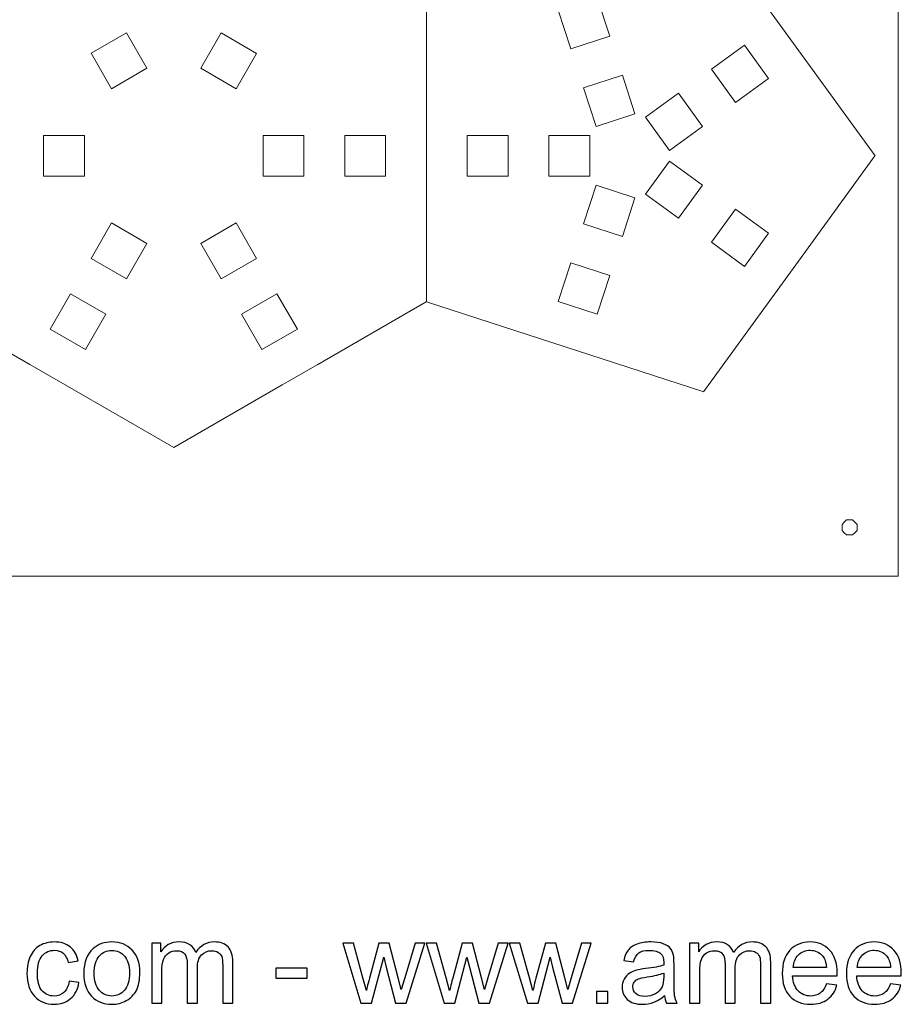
# Model space of a CAD drawing. Header units: millimetres. Extents: x -153 to 179, y -214 to 212.
# Tile 10 of 33: x 32 to 97, y -214 to -141. Entities that reach past the tile are written whole.
import ezdxf
from ezdxf.lldxf.tags import DXFTag

# ---------------------------------------------------------------- set-up
doc = ezdxf.new("R2010")
doc.units = ezdxf.units.MM
doc.header["$MEASUREMENT"] = 0
doc.layers.add('Layer 1', color=7, linetype='Continuous')
tags = doc.linetypes.add('New Line68', pattern=[1.5, 1, -0.5]).pattern_tags.tags
tags[6:7] = [DXFTag(74, 4), DXFTag(75, 0), DXFTag(340, '0'), DXFTag(46, 1.0), DXFTag(50, 0.0), DXFTag(44, 0.0), DXFTag(45, 0.0)]
tags[4:5] = [DXFTag(74, 4), DXFTag(75, 0), DXFTag(340, '0'), DXFTag(46, 1.0), DXFTag(50, 0.0), DXFTag(44, 0.0), DXFTag(45, 0.0)]
tags = doc.linetypes.add('New Line72', pattern=[1.5, 1, -0.5]).pattern_tags.tags
tags[6:7] = [DXFTag(74, 4), DXFTag(75, 0), DXFTag(340, '0'), DXFTag(46, 1.0), DXFTag(50, 0.0), DXFTag(44, 0.0), DXFTag(45, 0.0)]
tags[4:5] = [DXFTag(74, 4), DXFTag(75, 0), DXFTag(340, '0'), DXFTag(46, 1.0), DXFTag(50, 0.0), DXFTag(44, 0.0), DXFTag(45, 0.0)]
tags = doc.linetypes.add('New Line75', pattern=[1.5, 1, -0.5]).pattern_tags.tags
tags[6:7] = [DXFTag(74, 4), DXFTag(75, 0), DXFTag(340, '0'), DXFTag(46, 1.0), DXFTag(50, 0.0), DXFTag(44, 0.0), DXFTag(45, 0.0)]
tags[4:5] = [DXFTag(74, 4), DXFTag(75, 0), DXFTag(340, '0'), DXFTag(46, 1.0), DXFTag(50, 0.0), DXFTag(44, 0.0), DXFTag(45, 0.0)]
tags = doc.linetypes.add('New Line77', pattern=[1.5, 1, -0.5]).pattern_tags.tags
tags[6:7] = [DXFTag(74, 4), DXFTag(75, 0), DXFTag(340, '0'), DXFTag(46, 1.0), DXFTag(50, 0.0), DXFTag(44, 0.0), DXFTag(45, 0.0)]
tags[4:5] = [DXFTag(74, 4), DXFTag(75, 0), DXFTag(340, '0'), DXFTag(46, 1.0), DXFTag(50, 0.0), DXFTag(44, 0.0), DXFTag(45, 0.0)]
tags = doc.linetypes.add('New Line78', pattern=[1.5, 1, -0.5]).pattern_tags.tags
tags[6:7] = [DXFTag(74, 4), DXFTag(75, 0), DXFTag(340, '0'), DXFTag(46, 1.0), DXFTag(50, 0.0), DXFTag(44, 0.0), DXFTag(45, 0.0)]
tags[4:5] = [DXFTag(74, 4), DXFTag(75, 0), DXFTag(340, '0'), DXFTag(46, 1.0), DXFTag(50, 0.0), DXFTag(44, 0.0), DXFTag(45, 0.0)]

msp = doc.modelspace()

# ---------------------------------------------------------------- linework, layer by layer
at = {"layer": 'Layer 1', "color": 1, "lineweight": 9}
for points, knots in [([(-28.1707, -57.2815), (-28.1707, -57.2815), (96.8293, -57.2815), (96.8293, -57.2815), (96.8293, -57.2815), (96.8293, -57.2815), (96.8293, -182.2814), (96.8293, -182.2814), (96.8293, -182.2814), (96.8293, -182.2814), (-28.1707, -182.2814), (-28.1707, -182.2814)], [0, 0, 0, 0, 0.25, 0.25, 0.25, 0.25, 0.5, 0.5, 0.5, 0.5, 1, 1, 1, 1]), ([(72.787, -143.5549), (72.787, -143.5549), (75.6402, -142.6279), (75.6402, -142.6279), (75.6402, -142.6279), (75.6402, -142.6279), (74.7131, -139.7747), (74.7131, -139.7747), (74.7131, -139.7747), (74.7131, -139.7747), (71.86, -140.7018), (71.86, -140.7018), (71.86, -140.7018), (71.86, -140.7018), (72.787, -143.5549), (72.787, -143.5549)], [0, 0, 0, 0, 0.2, 0.2, 0.2, 0.2, 0.4, 0.4, 0.4, 0.4, 0.6, 0.6, 0.6, 0.6, 1, 1, 1, 1]), ([(39.0303, -146.4795), (39.0303, -146.4795), (41.6284, -144.9795), (41.6284, -144.9795), (41.6284, -144.9795), (41.6284, -144.9795), (40.1284, -142.3814), (40.1284, -142.3814), (40.1284, -142.3814), (40.1284, -142.3814), (37.5303, -143.8814), (37.5303, -143.8814), (37.5303, -143.8814), (37.5303, -143.8814), (39.0303, -146.4795), (39.0303, -146.4795)], [0, 0, 0, 0, 0.2, 0.2, 0.2, 0.2, 0.4, 0.4, 0.4, 0.4, 0.6, 0.6, 0.6, 0.6, 1, 1, 1, 1]), ([(45.5911, -144.9811), (45.5911, -144.9811), (48.1892, -146.4811), (48.1892, -146.4811), (48.1892, -146.4811), (48.1892, -146.4811), (49.6892, -143.883), (49.6892, -143.883), (49.6892, -143.883), (49.6892, -143.883), (47.0911, -142.383), (47.0911, -142.383), (47.0911, -142.383), (47.0911, -142.383), (45.5911, -144.9811), (45.5911, -144.9811)], [0, 0, 0, 0, 0.2, 0.2, 0.2, 0.2, 0.4, 0.4, 0.4, 0.4, 0.6, 0.6, 0.6, 0.6, 1, 1, 1, 1]), ([(83.1117, -145.0555), (83.1117, -145.0555), (84.875, -147.4826), (84.875, -147.4826), (84.875, -147.4826), (84.875, -147.4826), (87.302, -145.7192), (87.302, -145.7192), (87.302, -145.7192), (87.302, -145.7192), (85.5387, -143.2922), (85.5387, -143.2922), (85.5387, -143.2922), (85.5387, -143.2922), (83.1117, -145.0555), (83.1117, -145.0555)], [0, 0, 0, 0, 0.2, 0.2, 0.2, 0.2, 0.4, 0.4, 0.4, 0.4, 0.6, 0.6, 0.6, 0.6, 1, 1, 1, 1]), ([(74.6411, -149.2613), (74.6411, -149.2613), (77.4943, -148.3342), (77.4943, -148.3342), (77.4943, -148.3342), (77.4943, -148.3342), (76.5672, -145.481), (76.5672, -145.481), (76.5672, -145.481), (76.5672, -145.481), (73.7141, -146.4081), (73.7141, -146.4081), (73.7141, -146.4081), (73.7141, -146.4081), (74.6411, -149.2613), (74.6411, -149.2613)], [0, 0, 0, 0, 0.2, 0.2, 0.2, 0.2, 0.4, 0.4, 0.4, 0.4, 0.6, 0.6, 0.6, 0.6, 1, 1, 1, 1]), ([(78.2575, -148.5822), (78.2575, -148.5822), (80.0209, -151.0093), (80.0209, -151.0093), (80.0209, -151.0093), (80.0209, -151.0093), (82.4479, -149.246), (82.4479, -149.246), (82.4479, -149.246), (82.4479, -149.246), (80.6846, -146.8189), (80.6846, -146.8189), (80.6846, -146.8189), (80.6846, -146.8189), (78.2575, -148.5822), (78.2575, -148.5822)], [0, 0, 0, 0, 0.2, 0.2, 0.2, 0.2, 0.4, 0.4, 0.4, 0.4, 0.6, 0.6, 0.6, 0.6, 1, 1, 1, 1]), ([(37.0476, -149.9106), (37.0476, -149.9106), (37.0476, -152.9106), (37.0476, -152.9106), (37.0476, -152.9106), (37.0476, -152.9106), (34.0476, -152.9106), (34.0476, -152.9106), (34.0476, -152.9106), (34.0476, -152.9106), (34.0476, -149.9106), (34.0476, -149.9106), (34.0476, -149.9106), (34.0476, -149.9106), (37.0476, -149.9106), (37.0476, -149.9106)], [0, 0, 0, 0, 0.2, 0.2, 0.2, 0.2, 0.4, 0.4, 0.4, 0.4, 0.6, 0.6, 0.6, 0.6, 1, 1, 1, 1]), ([(50.1692, -149.9106), (50.1692, -149.9106), (50.1692, -152.9106), (50.1692, -152.9106), (50.1692, -152.9106), (50.1692, -152.9106), (53.1692, -152.9106), (53.1692, -152.9106), (53.1692, -152.9106), (53.1692, -152.9106), (53.1692, -149.9106), (53.1692, -149.9106), (53.1692, -149.9106), (53.1692, -149.9106), (50.1692, -149.9106), (50.1692, -149.9106)], [0, 0, 0, 0, 0.2, 0.2, 0.2, 0.2, 0.4, 0.4, 0.4, 0.4, 0.6, 0.6, 0.6, 0.6, 1, 1, 1, 1]), ([(56.1692, -149.9106), (56.1692, -149.9106), (56.1692, -152.9106), (56.1692, -152.9106), (56.1692, -152.9106), (56.1692, -152.9106), (59.1692, -152.9106), (59.1692, -152.9106), (59.1692, -152.9106), (59.1692, -152.9106), (59.1692, -149.9106), (59.1692, -149.9106), (59.1692, -149.9106), (59.1692, -149.9106), (56.1692, -149.9106), (56.1692, -149.9106)], [0, 0, 0, 0, 0.2, 0.2, 0.2, 0.2, 0.4, 0.4, 0.4, 0.4, 0.6, 0.6, 0.6, 0.6, 1, 1, 1, 1]), ([(68.1692, -149.9106), (68.1692, -149.9106), (68.1692, -152.9106), (68.1692, -152.9106), (68.1692, -152.9106), (68.1692, -152.9106), (65.1692, -152.9106), (65.1692, -152.9106), (65.1692, -152.9106), (65.1692, -152.9106), (65.1692, -149.9106), (65.1692, -149.9106), (65.1692, -149.9106), (65.1692, -149.9106), (68.1692, -149.9106), (68.1692, -149.9106)], [0, 0, 0, 0, 0.2, 0.2, 0.2, 0.2, 0.4, 0.4, 0.4, 0.4, 0.6, 0.6, 0.6, 0.6, 1, 1, 1, 1]), ([(74.1692, -149.9106), (74.1692, -149.9106), (74.1692, -152.9106), (74.1692, -152.9106), (74.1692, -152.9106), (74.1692, -152.9106), (71.1692, -152.9106), (71.1692, -152.9106), (71.1692, -152.9106), (71.1692, -152.9106), (71.1692, -149.9106), (71.1692, -149.9106), (71.1692, -149.9106), (71.1692, -149.9106), (74.1692, -149.9106), (74.1692, -149.9106)], [0, 0, 0, 0, 0.2, 0.2, 0.2, 0.2, 0.4, 0.4, 0.4, 0.4, 0.6, 0.6, 0.6, 0.6, 1, 1, 1, 1]), ([(78.2575, -154.2388), (78.2575, -154.2388), (80.0209, -151.8118), (80.0209, -151.8118), (80.0209, -151.8118), (80.0209, -151.8118), (82.4479, -153.5751), (82.4479, -153.5751), (82.4479, -153.5751), (82.4479, -153.5751), (80.6846, -156.0021), (80.6846, -156.0021), (80.6846, -156.0021), (80.6846, -156.0021), (78.2575, -154.2388), (78.2575, -154.2388)], [0, 0, 0, 0, 0.2, 0.2, 0.2, 0.2, 0.4, 0.4, 0.4, 0.4, 0.6, 0.6, 0.6, 0.6, 1, 1, 1, 1]), ([(74.6411, -153.5598), (74.6411, -153.5598), (77.4943, -154.4868), (77.4943, -154.4868), (77.4943, -154.4868), (77.4943, -154.4868), (76.5672, -157.3401), (76.5672, -157.3401), (76.5672, -157.3401), (76.5672, -157.3401), (73.7141, -156.413), (73.7141, -156.413), (73.7141, -156.413), (73.7141, -156.413), (74.6411, -153.5598), (74.6411, -153.5598)], [0, 0, 0, 0, 0.2, 0.2, 0.2, 0.2, 0.4, 0.4, 0.4, 0.4, 0.6, 0.6, 0.6, 0.6, 1, 1, 1, 1]), ([(83.1117, -157.7655), (83.1117, -157.7655), (84.875, -155.3385), (84.875, -155.3385), (84.875, -155.3385), (84.875, -155.3385), (87.302, -157.1018), (87.302, -157.1018), (87.302, -157.1018), (87.302, -157.1018), (85.5387, -159.5289), (85.5387, -159.5289), (85.5387, -159.5289), (85.5387, -159.5289), (83.1117, -157.7655), (83.1117, -157.7655)], [0, 0, 0, 0, 0.2, 0.2, 0.2, 0.2, 0.4, 0.4, 0.4, 0.4, 0.6, 0.6, 0.6, 0.6, 1, 1, 1, 1]), ([(39.0304, -156.3447), (39.0304, -156.3447), (41.6285, -157.8447), (41.6285, -157.8447), (41.6285, -157.8447), (41.6285, -157.8447), (40.1284, -160.4428), (40.1284, -160.4428), (40.1284, -160.4428), (40.1284, -160.4428), (37.5304, -158.9428), (37.5304, -158.9428), (37.5304, -158.9428), (37.5304, -158.9428), (39.0304, -156.3447), (39.0304, -156.3447)], [0, 0, 0, 0, 0.2, 0.2, 0.2, 0.2, 0.4, 0.4, 0.4, 0.4, 0.6, 0.6, 0.6, 0.6, 1, 1, 1, 1]), ([(45.5911, -157.8431), (45.5911, -157.8431), (48.1892, -156.3431), (48.1892, -156.3431), (48.1892, -156.3431), (48.1892, -156.3431), (49.6892, -158.9412), (49.6892, -158.9412), (49.6892, -158.9412), (49.6892, -158.9412), (47.0911, -160.4412), (47.0911, -160.4412), (47.0911, -160.4412), (47.0911, -160.4412), (45.5911, -157.8431), (45.5911, -157.8431)], [0, 0, 0, 0, 0.2, 0.2, 0.2, 0.2, 0.4, 0.4, 0.4, 0.4, 0.6, 0.6, 0.6, 0.6, 1, 1, 1, 1]), ([(72.787, -159.2661), (72.787, -159.2661), (75.6402, -160.1932), (75.6402, -160.1932), (75.6402, -160.1932), (75.6402, -160.1932), (74.7131, -163.0463), (74.7131, -163.0463), (74.7131, -163.0463), (74.7131, -163.0463), (71.86, -162.1193), (71.86, -162.1193), (71.86, -162.1193), (71.86, -162.1193), (72.787, -159.2661), (72.787, -159.2661)], [0, 0, 0, 0, 0.2, 0.2, 0.2, 0.2, 0.4, 0.4, 0.4, 0.4, 0.6, 0.6, 0.6, 0.6, 1, 1, 1, 1]), ([(36.0303, -161.5408), (36.0303, -161.5408), (38.6284, -163.0408), (38.6284, -163.0408), (38.6284, -163.0408), (38.6284, -163.0408), (37.1285, -165.6389), (37.1285, -165.6389), (37.1285, -165.6389), (37.1285, -165.6389), (34.5304, -164.1389), (34.5304, -164.1389), (34.5304, -164.1389), (34.5304, -164.1389), (36.0303, -161.5408), (36.0303, -161.5408)], [0, 0, 0, 0, 0.2, 0.2, 0.2, 0.2, 0.4, 0.4, 0.4, 0.4, 0.6, 0.6, 0.6, 0.6, 1, 1, 1, 1]), ([(48.5911, -163.0393), (48.5911, -163.0393), (51.1892, -161.5393), (51.1892, -161.5393), (51.1892, -161.5393), (51.1892, -161.5393), (52.6892, -164.1374), (52.6892, -164.1374), (52.6892, -164.1374), (52.6892, -164.1374), (50.0911, -165.6374), (50.0911, -165.6374), (50.0911, -165.6374), (50.0911, -165.6374), (48.5911, -163.0393), (48.5911, -163.0393)], [0, 0, 0, 0, 0.2, 0.2, 0.2, 0.2, 0.4, 0.4, 0.4, 0.4, 0.6, 0.6, 0.6, 0.6, 1, 1, 1, 1]), ([(93.8079, -178.4821), (93.8079, -178.4821), (93.8079, -178.71), (93.8079, -178.71), (93.8079, -178.71), (93.8079, -178.71), (93.8079, -178.9378), (93.8079, -178.9378), (93.8079, -178.9378), (93.8079, -178.9378), (93.6468, -179.0989), (93.6468, -179.0989), (93.6468, -179.0989), (93.6468, -179.0989), (93.4857, -179.26), (93.4857, -179.26), (93.4857, -179.26), (93.4857, -179.26), (93.2579, -179.26), (93.2579, -179.26), (93.2579, -179.26), (93.2579, -179.26), (93.03, -179.26), (93.03, -179.26), (93.03, -179.26), (93.03, -179.26), (92.869, -179.0989), (92.869, -179.0989), (92.869, -179.0989), (92.869, -179.0989), (92.7079, -178.9378), (92.7079, -178.9378), (92.7079, -178.9378), (92.7079, -178.9378), (92.7079, -178.71), (92.7079, -178.71), (92.7079, -178.71), (92.7079, -178.71), (92.7079, -178.4821), (92.7079, -178.4821), (92.7079, -178.4821), (92.7079, -178.4821), (92.869, -178.321), (92.869, -178.321), (92.869, -178.321), (92.869, -178.321), (93.03, -178.16), (93.03, -178.16), (93.03, -178.16), (93.03, -178.16), (93.2579, -178.16), (93.2579, -178.16), (93.2579, -178.16), (93.2579, -178.16), (93.4857, -178.16), (93.4857, -178.16), (93.4857, -178.16), (93.4857, -178.16), (93.6468, -178.321), (93.6468, -178.321), (93.6468, -178.321), (93.6468, -178.321), (93.8079, -178.4821), (93.8079, -178.4821)], [0, 0, 0, 0, 0.0588235, 0.0588235, 0.0588235, 0.0588235, 0.1176471, 0.1176471, 0.1176471, 0.1176471, 0.1764706, 0.1764706, 0.1764706, 0.1764706, 0.2352941, 0.2352941, 0.2352941, 0.2352941, 0.2941176, 0.2941176, 0.2941176, 0.2941176, 0.3529412, 0.3529412, 0.3529412, 0.3529412, 0.4117647, 0.4117647, 0.4117647, 0.4117647, 0.4705882, 0.4705882, 0.4705882, 0.4705882, 0.5294118, 0.5294118, 0.5294118, 0.5294118, 0.5882353, 0.5882353, 0.5882353, 0.5882353, 0.6470588, 0.6470588, 0.6470588, 0.6470588, 0.7058824, 0.7058824, 0.7058824, 0.7058824, 0.7647059, 0.7647059, 0.7647059, 0.7647059, 0.8235294, 0.8235294, 0.8235294, 0.8235294, 0.8823529, 0.8823529, 0.8823529, 0.8823529, 1, 1, 1, 1])]:
    msp.add_open_spline(points, degree=3, knots=knots, dxfattribs=at)
for points in [[(87.9599, -141.5329), (87.9599, -141.5329), (82.5495, -134.0741), (82.5495, -134.0741)], [(62.1693, -149.9105), (62.1693, -149.9105), (62.1692, -140.696), (62.1692, -140.696)], [(95.1319, -151.4202), (95.1319, -151.4202), (89.7215, -143.9614), (89.7215, -143.9614)], [(89.7081, -158.8694), (89.7081, -158.8694), (95.1186, -151.4105), (95.1186, -151.4105)], [(62.1694, -162.1251), (62.1694, -162.1251), (62.1693, -152.9106), (62.1693, -152.9106)], [(82.5362, -168.7566), (82.5362, -168.7566), (87.9466, -161.2978), (87.9466, -161.2978)], [(25.0477, -162.1282), (25.0477, -162.1282), (33.0277, -166.7354), (33.0277, -166.7354)], [(62.1639, -162.1282), (62.1639, -162.1282), (54.1839, -166.7354), (54.1839, -166.7354)], [(82.5495, -168.747), (82.5495, -168.747), (62.1693, -162.125), (62.1693, -162.125)], [(35.6258, -168.2355), (35.6258, -168.2355), (43.6058, -172.8428), (43.6058, -172.8428)], [(51.5858, -168.2355), (51.5858, -168.2355), (43.6058, -172.8428), (43.6058, -172.8428)]]:
    msp.add_open_spline(points, degree=3, dxfattribs=at)
at = {"layer": 'Layer 1', "color": 1, "linetype": 'New Line75', "lineweight": 9}
msp.add_open_spline([(89.7215, -143.9614), (89.7215, -143.9614), (87.9599, -141.5329), (87.9599, -141.5329)], degree=3, dxfattribs=at)
at = {"layer": 'Layer 1', "color": 1, "linetype": 'New Line68', "lineweight": 9}
msp.add_open_spline([(62.1693, -152.9106), (62.1693, -152.9106), (62.1693, -149.9105), (62.1693, -149.9105)], degree=3, dxfattribs=at)
at = {"layer": 'Layer 1', "color": 1, "linetype": 'New Line72', "lineweight": 9}
msp.add_open_spline([(87.9466, -161.2978), (87.9466, -161.2978), (89.7081, -158.8694), (89.7081, -158.8694)], degree=3, dxfattribs=at)
at = {"layer": 'Layer 1', "color": 1, "linetype": 'New Line77', "lineweight": 9}
msp.add_open_spline([(33.0277, -166.7354), (33.0277, -166.7354), (35.6258, -168.2355), (35.6258, -168.2355)], degree=3, dxfattribs=at)
at = {"layer": 'Layer 1', "color": 1, "linetype": 'New Line78', "lineweight": 9}
msp.add_open_spline([(54.1839, -166.7354), (54.1839, -166.7354), (51.5858, -168.2355), (51.5858, -168.2355)], degree=3, dxfattribs=at)
at = {"layer": 'Layer 1', "color": 250}
for points, knots in [([(35.9187, -212.0387), (35.9187, -212.0387), (36.6468, -212.1403), (36.6468, -212.1403), (36.6468, -212.1403), (36.5664, -212.6413), (36.3632, -213.0322), (36.0344, -213.3158), (36.0344, -213.3158), (35.7056, -213.5994), (35.3006, -213.7405), (34.8223, -213.7405), (34.8223, -213.7405), (34.2226, -213.7405), (33.7399, -213.5444), (33.3759, -213.1521), (33.3759, -213.1521), (33.0104, -212.7598), (32.8284, -212.1982), (32.8284, -211.4672), (32.8284, -211.4672), (32.8284, -210.9931), (32.9074, -210.5796), (33.064, -210.224), (33.064, -210.224), (33.2207, -209.8698), (33.4591, -209.6031), (33.7809, -209.4268), (33.7809, -209.4268), (34.1012, -209.2489), (34.4497, -209.16), (34.8279, -209.16), (34.8279, -209.16), (35.3035, -209.16), (35.6943, -209.28), (35.9963, -209.5213), (35.9963, -209.5213), (36.2997, -209.7626), (36.4944, -210.1055), (36.5791, -210.5486), (36.5791, -210.5486), (36.5791, -210.5486), (35.8594, -210.6587), (35.8594, -210.6587), (35.8594, -210.6587), (35.7903, -210.3637), (35.6689, -210.1422), (35.4926, -209.9926), (35.4926, -209.9926), (35.3176, -209.8444), (35.1059, -209.7697), (34.8576, -209.7697), (34.8576, -209.7697), (34.4822, -209.7697), (34.1774, -209.9037), (33.9417, -210.1718), (33.9417, -210.1718), (33.7075, -210.4413), (33.5904, -210.8647), (33.5904, -211.4461), (33.5904, -211.4461), (33.5904, -212.0359), (33.7033, -212.4635), (33.929, -212.7302), (33.929, -212.7302), (34.1562, -212.9969), (34.4512, -213.1309), (34.8138, -213.1309), (34.8138, -213.1309), (35.1073, -213.1309), (35.3514, -213.042), (35.5462, -212.8628), (35.5462, -212.8628), (35.7423, -212.685), (35.8665, -212.4099), (35.9187, -212.0387)], [0, 0, 0, 0, 0.05, 0.05, 0.05, 0.05, 0.1, 0.1, 0.1, 0.1, 0.15, 0.15, 0.15, 0.15, 0.2, 0.2, 0.2, 0.2, 0.25, 0.25, 0.25, 0.25, 0.3, 0.3, 0.3, 0.3, 0.35, 0.35, 0.35, 0.35, 0.4, 0.4, 0.4, 0.4, 0.45, 0.45, 0.45, 0.45, 0.5, 0.5, 0.5, 0.5, 0.55, 0.55, 0.55, 0.55, 0.6, 0.6, 0.6, 0.6, 0.65, 0.65, 0.65, 0.65, 0.7, 0.7, 0.7, 0.7, 0.75, 0.75, 0.75, 0.75, 0.8, 0.8, 0.8, 0.8, 0.85, 0.85, 0.85, 0.85, 0.9, 0.9, 0.9, 0.9, 1, 1, 1, 1]), ([(37.0025, -211.4503), (37.0025, -210.6389), (37.2283, -210.0378), (37.6812, -209.6469), (37.6812, -209.6469), (38.058, -209.3223), (38.5195, -209.16), (39.0627, -209.16), (39.0627, -209.16), (39.6653, -209.16), (40.1592, -209.3576), (40.543, -209.7527), (40.543, -209.7527), (40.9254, -210.1464), (41.1173, -210.6925), (41.1173, -211.3882), (41.1173, -211.3882), (41.1173, -211.9526), (41.0327, -212.3957), (40.8633, -212.7189), (40.8633, -212.7189), (40.694, -213.042), (40.447, -213.2932), (40.1225, -213.4724), (40.1225, -213.4724), (39.7993, -213.6516), (39.4451, -213.7405), (39.0627, -213.7405), (39.0627, -213.7405), (38.4475, -213.7405), (37.9508, -213.5444), (37.5712, -213.1507), (37.5712, -213.1507), (37.1916, -212.757), (37.0025, -212.1897), (37.0025, -211.4503)], [0, 0, 0, 0, 0.1, 0.1, 0.1, 0.1, 0.2, 0.2, 0.2, 0.2, 0.3, 0.3, 0.3, 0.3, 0.4, 0.4, 0.4, 0.4, 0.5, 0.5, 0.5, 0.5, 0.6, 0.6, 0.6, 0.6, 0.7, 0.7, 0.7, 0.7, 0.8, 0.8, 0.8, 0.8, 1, 1, 1, 1]), ([(41.9908, -213.6474), (41.9908, -213.6474), (41.9908, -209.2532), (41.9908, -209.2532), (41.9908, -209.2532), (41.9908, -209.2532), (42.6597, -209.2532), (42.6597, -209.2532), (42.6597, -209.2532), (42.6597, -209.2532), (42.6597, -209.8741), (42.6597, -209.8741), (42.6597, -209.8741), (42.7965, -209.6596), (42.98, -209.486), (43.2086, -209.3562), (43.2086, -209.3562), (43.4372, -209.225), (43.6968, -209.16), (43.9889, -209.16), (43.9889, -209.16), (44.3135, -209.16), (44.5802, -209.2278), (44.7876, -209.3618), (44.7876, -209.3618), (44.9951, -209.4973), (45.1418, -209.685), (45.2265, -209.9277), (45.2265, -209.9277), (45.5764, -209.4155), (46.0294, -209.16), (46.5882, -209.16), (46.5882, -209.16), (47.0257, -209.16), (47.3629, -209.28), (47.5972, -209.5213), (47.5972, -209.5213), (47.8328, -209.7626), (47.9514, -210.1337), (47.9514, -210.6347), (47.9514, -210.6347), (47.9514, -210.6347), (47.9514, -213.6474), (47.9514, -213.6474), (47.9514, -213.6474), (47.9514, -213.6474), (47.2063, -213.6474), (47.2063, -213.6474), (47.2063, -213.6474), (47.2063, -213.6474), (47.2063, -210.8816), (47.2063, -210.8816), (47.2063, -210.8816), (47.2063, -210.5853), (47.1809, -210.3708), (47.1329, -210.2396), (47.1329, -210.2396), (47.0849, -210.1083), (46.9974, -210.0039), (46.869, -209.9235), (46.869, -209.9235), (46.742, -209.843), (46.5925, -209.8035), (46.4217, -209.8035), (46.4217, -209.8035), (46.1113, -209.8035), (45.8544, -209.9065), (45.6498, -210.1111), (45.6498, -210.1111), (45.4452, -210.3172), (45.3436, -210.646), (45.3436, -211.0975), (45.3436, -211.0975), (45.3436, -211.0975), (45.3436, -213.6474), (45.3436, -213.6474), (45.3436, -213.6474), (45.3436, -213.6474), (44.5985, -213.6474), (44.5985, -213.6474), (44.5985, -213.6474), (44.5985, -213.6474), (44.5985, -210.7955), (44.5985, -210.7955), (44.5985, -210.7955), (44.5985, -210.4653), (44.5379, -210.217), (44.4165, -210.0519), (44.4165, -210.0519), (44.2952, -209.8868), (44.0962, -209.8035), (43.821, -209.8035), (43.821, -209.8035), (43.6122, -209.8035), (43.4189, -209.8586), (43.2411, -209.9686), (43.2411, -209.9686), (43.0633, -210.0787), (42.9348, -210.2396), (42.8544, -210.4526), (42.8544, -210.4526), (42.7754, -210.6643), (42.7359, -210.9705), (42.7359, -211.3699), (42.7359, -211.3699), (42.7359, -211.3699), (42.7359, -213.6474), (42.7359, -213.6474), (42.7359, -213.6474), (42.7359, -213.6474), (41.9908, -213.6474), (41.9908, -213.6474)], [0, 0, 0, 0, 0.0344828, 0.0344828, 0.0344828, 0.0344828, 0.0689655, 0.0689655, 0.0689655, 0.0689655, 0.1034483, 0.1034483, 0.1034483, 0.1034483, 0.137931, 0.137931, 0.137931, 0.137931, 0.1724138, 0.1724138, 0.1724138, 0.1724138, 0.2068966, 0.2068966, 0.2068966, 0.2068966, 0.2413793, 0.2413793, 0.2413793, 0.2413793, 0.2758621, 0.2758621, 0.2758621, 0.2758621, 0.3103448, 0.3103448, 0.3103448, 0.3103448, 0.3448276, 0.3448276, 0.3448276, 0.3448276, 0.3793103, 0.3793103, 0.3793103, 0.3793103, 0.4137931, 0.4137931, 0.4137931, 0.4137931, 0.4482759, 0.4482759, 0.4482759, 0.4482759, 0.4827586, 0.4827586, 0.4827586, 0.4827586, 0.5172414, 0.5172414, 0.5172414, 0.5172414, 0.5517241, 0.5517241, 0.5517241, 0.5517241, 0.5862069, 0.5862069, 0.5862069, 0.5862069, 0.6206897, 0.6206897, 0.6206897, 0.6206897, 0.6551724, 0.6551724, 0.6551724, 0.6551724, 0.6896552, 0.6896552, 0.6896552, 0.6896552, 0.7241379, 0.7241379, 0.7241379, 0.7241379, 0.7586207, 0.7586207, 0.7586207, 0.7586207, 0.7931034, 0.7931034, 0.7931034, 0.7931034, 0.8275862, 0.8275862, 0.8275862, 0.8275862, 0.862069, 0.862069, 0.862069, 0.862069, 0.8965517, 0.8965517, 0.8965517, 0.8965517, 0.9310345, 0.9310345, 0.9310345, 0.9310345, 1, 1, 1, 1]), ([(57.3578, -213.6474), (57.3578, -213.6474), (56.03, -209.2532), (56.03, -209.2532), (56.03, -209.2532), (56.03, -209.2532), (56.8089, -209.2532), (56.8089, -209.2532), (56.8089, -209.2532), (56.8089, -209.2532), (57.5102, -211.789), (57.5102, -211.789), (57.5102, -211.789), (57.5102, -211.789), (57.7586, -212.733), (57.7586, -212.733), (57.7586, -212.733), (57.7685, -212.6864), (57.8447, -212.3845), (57.9858, -211.8271), (57.9858, -211.8271), (57.9858, -211.8271), (58.6815, -209.2532), (58.6815, -209.2532), (58.6815, -209.2532), (58.6815, -209.2532), (59.4449, -209.2532), (59.4449, -209.2532), (59.4449, -209.2532), (59.4449, -209.2532), (60.1067, -211.8045), (60.1067, -211.8045), (60.1067, -211.8045), (60.1067, -211.8045), (60.3226, -212.6413), (60.3226, -212.6413), (60.3226, -212.6413), (60.3226, -212.6413), (60.5752, -211.7932), (60.5752, -211.7932), (60.5752, -211.7932), (60.5752, -211.7932), (61.3344, -209.2532), (61.3344, -209.2532), (61.3344, -209.2532), (61.3344, -209.2532), (62.0583, -209.2532), (62.0583, -209.2532), (62.0583, -209.2532), (62.0583, -209.2532), (60.6796, -213.6474), (60.6796, -213.6474), (60.6796, -213.6474), (60.6796, -213.6474), (59.9091, -213.6474), (59.9091, -213.6474), (59.9091, -213.6474), (59.9091, -213.6474), (59.212, -211.0185), (59.212, -211.0185), (59.212, -211.0185), (59.212, -211.0185), (59.0356, -210.2664), (59.0356, -210.2664), (59.0356, -210.2664), (59.0356, -210.2664), (58.1466, -213.6474), (58.1466, -213.6474), (58.1466, -213.6474), (58.1466, -213.6474), (57.3578, -213.6474), (57.3578, -213.6474)], [0, 0, 0, 0, 0.0526316, 0.0526316, 0.0526316, 0.0526316, 0.1052632, 0.1052632, 0.1052632, 0.1052632, 0.1578947, 0.1578947, 0.1578947, 0.1578947, 0.2105263, 0.2105263, 0.2105263, 0.2105263, 0.2631579, 0.2631579, 0.2631579, 0.2631579, 0.3157895, 0.3157895, 0.3157895, 0.3157895, 0.3684211, 0.3684211, 0.3684211, 0.3684211, 0.4210526, 0.4210526, 0.4210526, 0.4210526, 0.4736842, 0.4736842, 0.4736842, 0.4736842, 0.5263158, 0.5263158, 0.5263158, 0.5263158, 0.5789474, 0.5789474, 0.5789474, 0.5789474, 0.6315789, 0.6315789, 0.6315789, 0.6315789, 0.6842105, 0.6842105, 0.6842105, 0.6842105, 0.7368421, 0.7368421, 0.7368421, 0.7368421, 0.7894737, 0.7894737, 0.7894737, 0.7894737, 0.8421053, 0.8421053, 0.8421053, 0.8421053, 0.8947368, 0.8947368, 0.8947368, 0.8947368, 1, 1, 1, 1]), ([(63.4722, -213.6474), (63.4722, -213.6474), (62.1444, -209.2532), (62.1444, -209.2532), (62.1444, -209.2532), (62.1444, -209.2532), (62.9233, -209.2532), (62.9233, -209.2532), (62.9233, -209.2532), (62.9233, -209.2532), (63.6246, -211.789), (63.6246, -211.789), (63.6246, -211.789), (63.6246, -211.789), (63.873, -212.733), (63.873, -212.733), (63.873, -212.733), (63.8829, -212.6864), (63.9591, -212.3845), (64.1002, -211.8271), (64.1002, -211.8271), (64.1002, -211.8271), (64.7959, -209.2532), (64.7959, -209.2532), (64.7959, -209.2532), (64.7959, -209.2532), (65.5593, -209.2532), (65.5593, -209.2532), (65.5593, -209.2532), (65.5593, -209.2532), (66.2211, -211.8045), (66.2211, -211.8045), (66.2211, -211.8045), (66.2211, -211.8045), (66.437, -212.6413), (66.437, -212.6413), (66.437, -212.6413), (66.437, -212.6413), (66.6896, -211.7932), (66.6896, -211.7932), (66.6896, -211.7932), (66.6896, -211.7932), (67.4488, -209.2532), (67.4488, -209.2532), (67.4488, -209.2532), (67.4488, -209.2532), (68.1727, -209.2532), (68.1727, -209.2532), (68.1727, -209.2532), (68.1727, -209.2532), (66.794, -213.6474), (66.794, -213.6474), (66.794, -213.6474), (66.794, -213.6474), (66.0235, -213.6474), (66.0235, -213.6474), (66.0235, -213.6474), (66.0235, -213.6474), (65.3264, -211.0185), (65.3264, -211.0185), (65.3264, -211.0185), (65.3264, -211.0185), (65.15, -210.2664), (65.15, -210.2664), (65.15, -210.2664), (65.15, -210.2664), (64.261, -213.6474), (64.261, -213.6474), (64.261, -213.6474), (64.261, -213.6474), (63.4722, -213.6474), (63.4722, -213.6474)], [0, 0, 0, 0, 0.0526316, 0.0526316, 0.0526316, 0.0526316, 0.1052632, 0.1052632, 0.1052632, 0.1052632, 0.1578947, 0.1578947, 0.1578947, 0.1578947, 0.2105263, 0.2105263, 0.2105263, 0.2105263, 0.2631579, 0.2631579, 0.2631579, 0.2631579, 0.3157895, 0.3157895, 0.3157895, 0.3157895, 0.3684211, 0.3684211, 0.3684211, 0.3684211, 0.4210526, 0.4210526, 0.4210526, 0.4210526, 0.4736842, 0.4736842, 0.4736842, 0.4736842, 0.5263158, 0.5263158, 0.5263158, 0.5263158, 0.5789474, 0.5789474, 0.5789474, 0.5789474, 0.6315789, 0.6315789, 0.6315789, 0.6315789, 0.6842105, 0.6842105, 0.6842105, 0.6842105, 0.7368421, 0.7368421, 0.7368421, 0.7368421, 0.7894737, 0.7894737, 0.7894737, 0.7894737, 0.8421053, 0.8421053, 0.8421053, 0.8421053, 0.8947368, 0.8947368, 0.8947368, 0.8947368, 1, 1, 1, 1]), ([(69.5866, -213.6474), (69.5866, -213.6474), (68.2588, -209.2532), (68.2588, -209.2532), (68.2588, -209.2532), (68.2588, -209.2532), (69.0377, -209.2532), (69.0377, -209.2532), (69.0377, -209.2532), (69.0377, -209.2532), (69.739, -211.789), (69.739, -211.789), (69.739, -211.789), (69.739, -211.789), (69.9874, -212.733), (69.9874, -212.733), (69.9874, -212.733), (69.9973, -212.6864), (70.0735, -212.3845), (70.2146, -211.8271), (70.2146, -211.8271), (70.2146, -211.8271), (70.9103, -209.2532), (70.9103, -209.2532), (70.9103, -209.2532), (70.9103, -209.2532), (71.6737, -209.2532), (71.6737, -209.2532), (71.6737, -209.2532), (71.6737, -209.2532), (72.3355, -211.8045), (72.3355, -211.8045), (72.3355, -211.8045), (72.3355, -211.8045), (72.5514, -212.6413), (72.5514, -212.6413), (72.5514, -212.6413), (72.5514, -212.6413), (72.804, -211.7932), (72.804, -211.7932), (72.804, -211.7932), (72.804, -211.7932), (73.5632, -209.2532), (73.5632, -209.2532), (73.5632, -209.2532), (73.5632, -209.2532), (74.2871, -209.2532), (74.2871, -209.2532), (74.2871, -209.2532), (74.2871, -209.2532), (72.9084, -213.6474), (72.9084, -213.6474), (72.9084, -213.6474), (72.9084, -213.6474), (72.1379, -213.6474), (72.1379, -213.6474), (72.1379, -213.6474), (72.1379, -213.6474), (71.4408, -211.0185), (71.4408, -211.0185), (71.4408, -211.0185), (71.4408, -211.0185), (71.2644, -210.2664), (71.2644, -210.2664), (71.2644, -210.2664), (71.2644, -210.2664), (70.3754, -213.6474), (70.3754, -213.6474), (70.3754, -213.6474), (70.3754, -213.6474), (69.5866, -213.6474), (69.5866, -213.6474)], [0, 0, 0, 0, 0.0526316, 0.0526316, 0.0526316, 0.0526316, 0.1052632, 0.1052632, 0.1052632, 0.1052632, 0.1578947, 0.1578947, 0.1578947, 0.1578947, 0.2105263, 0.2105263, 0.2105263, 0.2105263, 0.2631579, 0.2631579, 0.2631579, 0.2631579, 0.3157895, 0.3157895, 0.3157895, 0.3157895, 0.3684211, 0.3684211, 0.3684211, 0.3684211, 0.4210526, 0.4210526, 0.4210526, 0.4210526, 0.4736842, 0.4736842, 0.4736842, 0.4736842, 0.5263158, 0.5263158, 0.5263158, 0.5263158, 0.5789474, 0.5789474, 0.5789474, 0.5789474, 0.6315789, 0.6315789, 0.6315789, 0.6315789, 0.6842105, 0.6842105, 0.6842105, 0.6842105, 0.7368421, 0.7368421, 0.7368421, 0.7368421, 0.7894737, 0.7894737, 0.7894737, 0.7894737, 0.8421053, 0.8421053, 0.8421053, 0.8421053, 0.8947368, 0.8947368, 0.8947368, 0.8947368, 1, 1, 1, 1]), ([(79.6662, -213.0971), (79.3896, -213.3327), (79.1229, -213.4978), (78.8675, -213.5952), (78.8675, -213.5952), (78.6121, -213.6926), (78.3384, -213.7405), (78.0448, -213.7405), (78.0448, -213.7405), (77.5622, -213.7405), (77.1911, -213.6234), (76.9315, -213.3878), (76.9315, -213.3878), (76.6718, -213.1535), (76.542, -212.8529), (76.542, -212.4875), (76.542, -212.4875), (76.542, -212.273), (76.5914, -212.0768), (76.6888, -211.899), (76.6888, -211.899), (76.7875, -211.7212), (76.9159, -211.5801), (77.074, -211.4729), (77.074, -211.4729), (77.2334, -211.3656), (77.4112, -211.2838), (77.6102, -211.2287), (77.6102, -211.2287), (77.757, -211.1906), (77.9785, -211.154), (78.2734, -211.1173), (78.2734, -211.1173), (78.8746, -211.0467), (79.3191, -210.9606), (79.6027, -210.8619), (79.6027, -210.8619), (79.6055, -210.7603), (79.6069, -210.6953), (79.6069, -210.6685), (79.6069, -210.6685), (79.6069, -210.3666), (79.5364, -210.1535), (79.3953, -210.0293), (79.3953, -210.0293), (79.2048, -209.8614), (78.9211, -209.7781), (78.5458, -209.7781), (78.5458, -209.7781), (78.1944, -209.7781), (77.9348, -209.8402), (77.7683, -209.963), (77.7683, -209.963), (77.6003, -210.0857), (77.4776, -210.3031), (77.3971, -210.6163), (77.3971, -210.6163), (77.3971, -210.6163), (76.669, -210.5147), (76.669, -210.5147), (76.669, -210.5147), (76.7353, -210.2029), (76.844, -209.9503), (76.9964, -209.7584), (76.9964, -209.7584), (77.1488, -209.5665), (77.3689, -209.4197), (77.6568, -209.3153), (77.6568, -209.3153), (77.9432, -209.2123), (78.2777, -209.16), (78.6559, -209.16), (78.6559, -209.16), (79.0312, -209.16), (79.3374, -209.2038), (79.5731, -209.2927), (79.5731, -209.2927), (79.8073, -209.3816), (79.9809, -209.4917), (80.091, -209.6257), (80.091, -209.6257), (80.201, -209.7598), (80.2786, -209.9291), (80.3238, -210.1337), (80.3238, -210.1337), (80.3478, -210.2607), (80.3605, -210.4893), (80.3605, -210.8181), (80.3605, -210.8181), (80.3605, -210.8181), (80.3605, -211.8059), (80.3605, -211.8059), (80.3605, -211.8059), (80.3605, -212.4959), (80.376, -212.932), (80.407, -213.1168), (80.407, -213.1168), (80.4367, -213.3017), (80.4988, -213.4781), (80.5891, -213.6474), (80.5891, -213.6474), (80.5891, -213.6474), (79.8101, -213.6474), (79.8101, -213.6474), (79.8101, -213.6474), (79.7354, -213.4908), (79.6874, -213.3073), (79.6662, -213.0971)], [0, 0, 0, 0, 0.0357143, 0.0357143, 0.0357143, 0.0357143, 0.0714286, 0.0714286, 0.0714286, 0.0714286, 0.1071429, 0.1071429, 0.1071429, 0.1071429, 0.1428571, 0.1428571, 0.1428571, 0.1428571, 0.1785714, 0.1785714, 0.1785714, 0.1785714, 0.2142857, 0.2142857, 0.2142857, 0.2142857, 0.25, 0.25, 0.25, 0.25, 0.2857143, 0.2857143, 0.2857143, 0.2857143, 0.3214286, 0.3214286, 0.3214286, 0.3214286, 0.3571429, 0.3571429, 0.3571429, 0.3571429, 0.3928571, 0.3928571, 0.3928571, 0.3928571, 0.4285714, 0.4285714, 0.4285714, 0.4285714, 0.4642857, 0.4642857, 0.4642857, 0.4642857, 0.5, 0.5, 0.5, 0.5, 0.5357143, 0.5357143, 0.5357143, 0.5357143, 0.5714286, 0.5714286, 0.5714286, 0.5714286, 0.6071429, 0.6071429, 0.6071429, 0.6071429, 0.6428571, 0.6428571, 0.6428571, 0.6428571, 0.6785714, 0.6785714, 0.6785714, 0.6785714, 0.7142857, 0.7142857, 0.7142857, 0.7142857, 0.75, 0.75, 0.75, 0.75, 0.7857143, 0.7857143, 0.7857143, 0.7857143, 0.8214286, 0.8214286, 0.8214286, 0.8214286, 0.8571429, 0.8571429, 0.8571429, 0.8571429, 0.8928571, 0.8928571, 0.8928571, 0.8928571, 0.9285714, 0.9285714, 0.9285714, 0.9285714, 1, 1, 1, 1]), ([(81.5049, -213.6474), (81.5049, -213.6474), (81.5049, -209.2532), (81.5049, -209.2532), (81.5049, -209.2532), (81.5049, -209.2532), (82.1738, -209.2532), (82.1738, -209.2532), (82.1738, -209.2532), (82.1738, -209.2532), (82.1738, -209.8741), (82.1738, -209.8741), (82.1738, -209.8741), (82.3106, -209.6596), (82.4941, -209.486), (82.7227, -209.3562), (82.7227, -209.3562), (82.9513, -209.225), (83.2109, -209.16), (83.503, -209.16), (83.503, -209.16), (83.8276, -209.16), (84.0943, -209.2278), (84.3017, -209.3618), (84.3017, -209.3618), (84.5092, -209.4973), (84.6559, -209.685), (84.7406, -209.9277), (84.7406, -209.9277), (85.0905, -209.4155), (85.5435, -209.16), (86.1023, -209.16), (86.1023, -209.16), (86.5398, -209.16), (86.877, -209.28), (87.1113, -209.5213), (87.1113, -209.5213), (87.3469, -209.7626), (87.4655, -210.1337), (87.4655, -210.6347), (87.4655, -210.6347), (87.4655, -210.6347), (87.4655, -213.6474), (87.4655, -213.6474), (87.4655, -213.6474), (87.4655, -213.6474), (86.7204, -213.6474), (86.7204, -213.6474), (86.7204, -213.6474), (86.7204, -213.6474), (86.7204, -210.8816), (86.7204, -210.8816), (86.7204, -210.8816), (86.7204, -210.5853), (86.695, -210.3708), (86.647, -210.2396), (86.647, -210.2396), (86.599, -210.1083), (86.5115, -210.0039), (86.3831, -209.9235), (86.3831, -209.9235), (86.2561, -209.843), (86.1066, -209.8035), (85.9358, -209.8035), (85.9358, -209.8035), (85.6254, -209.8035), (85.3685, -209.9065), (85.1639, -210.1111), (85.1639, -210.1111), (84.9593, -210.3172), (84.8577, -210.646), (84.8577, -211.0975), (84.8577, -211.0975), (84.8577, -211.0975), (84.8577, -213.6474), (84.8577, -213.6474), (84.8577, -213.6474), (84.8577, -213.6474), (84.1126, -213.6474), (84.1126, -213.6474), (84.1126, -213.6474), (84.1126, -213.6474), (84.1126, -210.7955), (84.1126, -210.7955), (84.1126, -210.7955), (84.1126, -210.4653), (84.052, -210.217), (83.9306, -210.0519), (83.9306, -210.0519), (83.8093, -209.8868), (83.6103, -209.8035), (83.3351, -209.8035), (83.3351, -209.8035), (83.1263, -209.8035), (82.933, -209.8586), (82.7552, -209.9686), (82.7552, -209.9686), (82.5774, -210.0787), (82.4489, -210.2396), (82.3685, -210.4526), (82.3685, -210.4526), (82.2895, -210.6643), (82.25, -210.9705), (82.25, -211.3699), (82.25, -211.3699), (82.25, -211.3699), (82.25, -213.6474), (82.25, -213.6474), (82.25, -213.6474), (82.25, -213.6474), (81.5049, -213.6474), (81.5049, -213.6474)], [0, 0, 0, 0, 0.0344828, 0.0344828, 0.0344828, 0.0344828, 0.0689655, 0.0689655, 0.0689655, 0.0689655, 0.1034483, 0.1034483, 0.1034483, 0.1034483, 0.137931, 0.137931, 0.137931, 0.137931, 0.1724138, 0.1724138, 0.1724138, 0.1724138, 0.2068966, 0.2068966, 0.2068966, 0.2068966, 0.2413793, 0.2413793, 0.2413793, 0.2413793, 0.2758621, 0.2758621, 0.2758621, 0.2758621, 0.3103448, 0.3103448, 0.3103448, 0.3103448, 0.3448276, 0.3448276, 0.3448276, 0.3448276, 0.3793103, 0.3793103, 0.3793103, 0.3793103, 0.4137931, 0.4137931, 0.4137931, 0.4137931, 0.4482759, 0.4482759, 0.4482759, 0.4482759, 0.4827586, 0.4827586, 0.4827586, 0.4827586, 0.5172414, 0.5172414, 0.5172414, 0.5172414, 0.5517241, 0.5517241, 0.5517241, 0.5517241, 0.5862069, 0.5862069, 0.5862069, 0.5862069, 0.6206897, 0.6206897, 0.6206897, 0.6206897, 0.6551724, 0.6551724, 0.6551724, 0.6551724, 0.6896552, 0.6896552, 0.6896552, 0.6896552, 0.7241379, 0.7241379, 0.7241379, 0.7241379, 0.7586207, 0.7586207, 0.7586207, 0.7586207, 0.7931034, 0.7931034, 0.7931034, 0.7931034, 0.8275862, 0.8275862, 0.8275862, 0.8275862, 0.862069, 0.862069, 0.862069, 0.862069, 0.8965517, 0.8965517, 0.8965517, 0.8965517, 0.9310345, 0.9310345, 0.9310345, 0.9310345, 1, 1, 1, 1]), ([(91.5549, -212.225), (91.5549, -212.225), (92.3254, -212.3266), (92.3254, -212.3266), (92.3254, -212.3266), (92.2054, -212.7739), (91.9811, -213.1225), (91.6537, -213.3694), (91.6537, -213.3694), (91.3263, -213.6164), (90.9086, -213.7405), (90.3992, -213.7405), (90.3992, -213.7405), (89.7586, -213.7405), (89.2506, -213.543), (88.8752, -213.1479), (88.8752, -213.1479), (88.4998, -212.7542), (88.3122, -212.1996), (88.3122, -211.487), (88.3122, -211.487), (88.3122, -210.7504), (88.5013, -210.1775), (88.8808, -209.7711), (88.8808, -209.7711), (89.2604, -209.3632), (89.7529, -209.16), (90.3583, -209.16), (90.3583, -209.16), (90.9439, -209.16), (91.4223, -209.359), (91.7934, -209.7584), (91.7934, -209.7584), (92.1645, -210.1577), (92.3508, -210.7193), (92.3508, -211.4432), (92.3508, -211.4432), (92.3508, -211.487), (92.3494, -211.5533), (92.3466, -211.6408), (92.3466, -211.6408), (92.3466, -211.6408), (89.0742, -211.6408), (89.0742, -211.6408), (89.0742, -211.6408), (89.1024, -212.122), (89.2379, -212.4917), (89.4834, -212.7471), (89.4834, -212.7471), (89.7275, -213.0025), (90.0337, -213.1309), (90.3992, -213.1309), (90.3992, -213.1309), (90.6716, -213.1309), (90.9044, -213.059), (91.0963, -212.915), (91.0963, -212.915), (91.2896, -212.7711), (91.442, -212.5411), (91.5549, -212.225)], [0, 0, 0, 0, 0.0625, 0.0625, 0.0625, 0.0625, 0.125, 0.125, 0.125, 0.125, 0.1875, 0.1875, 0.1875, 0.1875, 0.25, 0.25, 0.25, 0.25, 0.3125, 0.3125, 0.3125, 0.3125, 0.375, 0.375, 0.375, 0.375, 0.4375, 0.4375, 0.4375, 0.4375, 0.5, 0.5, 0.5, 0.5, 0.5625, 0.5625, 0.5625, 0.5625, 0.625, 0.625, 0.625, 0.625, 0.6875, 0.6875, 0.6875, 0.6875, 0.75, 0.75, 0.75, 0.75, 0.8125, 0.8125, 0.8125, 0.8125, 0.875, 0.875, 0.875, 0.875, 1, 1, 1, 1]), ([(96.2638, -212.225), (96.2638, -212.225), (97.0343, -212.3266), (97.0343, -212.3266), (97.0343, -212.3266), (96.9143, -212.7739), (96.69, -213.1225), (96.3626, -213.3694), (96.3626, -213.3694), (96.0352, -213.6164), (95.6175, -213.7405), (95.1081, -213.7405), (95.1081, -213.7405), (94.4675, -213.7405), (93.9595, -213.543), (93.5841, -213.1479), (93.5841, -213.1479), (93.2087, -212.7542), (93.0211, -212.1996), (93.0211, -211.487), (93.0211, -211.487), (93.0211, -210.7504), (93.2102, -210.1775), (93.5897, -209.7711), (93.5897, -209.7711), (93.9693, -209.3632), (94.4618, -209.16), (95.0672, -209.16), (95.0672, -209.16), (95.6528, -209.16), (96.1312, -209.359), (96.5023, -209.7584), (96.5023, -209.7584), (96.8734, -210.1577), (97.0597, -210.7193), (97.0597, -211.4432), (97.0597, -211.4432), (97.0597, -211.487), (97.0583, -211.5533), (97.0555, -211.6408), (97.0555, -211.6408), (97.0555, -211.6408), (93.7831, -211.6408), (93.7831, -211.6408), (93.7831, -211.6408), (93.8113, -212.122), (93.9468, -212.4917), (94.1923, -212.7471), (94.1923, -212.7471), (94.4364, -213.0025), (94.7426, -213.1309), (95.1081, -213.1309), (95.1081, -213.1309), (95.3805, -213.1309), (95.6133, -213.059), (95.8052, -212.915), (95.8052, -212.915), (95.9985, -212.7711), (96.1509, -212.5411), (96.2638, -212.225)], [0, 0, 0, 0, 0.0625, 0.0625, 0.0625, 0.0625, 0.125, 0.125, 0.125, 0.125, 0.1875, 0.1875, 0.1875, 0.1875, 0.25, 0.25, 0.25, 0.25, 0.3125, 0.3125, 0.3125, 0.3125, 0.375, 0.375, 0.375, 0.375, 0.4375, 0.4375, 0.4375, 0.4375, 0.5, 0.5, 0.5, 0.5, 0.5625, 0.5625, 0.5625, 0.5625, 0.625, 0.625, 0.625, 0.625, 0.6875, 0.6875, 0.6875, 0.6875, 0.75, 0.75, 0.75, 0.75, 0.8125, 0.8125, 0.8125, 0.8125, 0.875, 0.875, 0.875, 0.875, 1, 1, 1, 1]), ([(37.7645, -211.4517), (37.7645, -212.0133), (37.8873, -212.4338), (38.1328, -212.7118), (38.1328, -212.7118), (38.3798, -212.9912), (38.6888, -213.1309), (39.0627, -213.1309), (39.0627, -213.1309), (39.4324, -213.1309), (39.7401, -212.9912), (39.987, -212.7104), (39.987, -212.7104), (40.2325, -212.4296), (40.3553, -212.002), (40.3553, -211.4277), (40.3553, -211.4277), (40.3553, -210.8858), (40.2311, -210.4752), (39.9842, -210.1972), (39.9842, -210.1972), (39.7372, -209.9178), (39.4296, -209.7781), (39.0627, -209.7781), (39.0627, -209.7781), (38.6888, -209.7781), (38.3798, -209.9164), (38.1328, -210.1944), (38.1328, -210.1944), (37.8873, -210.4724), (37.7645, -210.8915), (37.7645, -211.4517)], [0, 0, 0, 0, 0.1111111, 0.1111111, 0.1111111, 0.1111111, 0.2222222, 0.2222222, 0.2222222, 0.2222222, 0.3333333, 0.3333333, 0.3333333, 0.3333333, 0.4444444, 0.4444444, 0.4444444, 0.4444444, 0.5555556, 0.5555556, 0.5555556, 0.5555556, 0.6666667, 0.6666667, 0.6666667, 0.6666667, 0.7777778, 0.7777778, 0.7777778, 0.7777778, 1, 1, 1, 1]), ([(89.1165, -211.0312), (89.1165, -211.0312), (91.5634, -211.0312), (91.5634, -211.0312), (91.5634, -211.0312), (91.5309, -210.6615), (91.4364, -210.3849), (91.2826, -210.2), (91.2826, -210.2), (91.0469, -209.9136), (90.7393, -209.7697), (90.3625, -209.7697), (90.3625, -209.7697), (90.021, -209.7697), (89.7346, -209.884), (89.5017, -210.1126), (89.5017, -210.1126), (89.2703, -210.3412), (89.1419, -210.6474), (89.1165, -211.0312)], [0, 0, 0, 0, 0.1666667, 0.1666667, 0.1666667, 0.1666667, 0.3333333, 0.3333333, 0.3333333, 0.3333333, 0.5, 0.5, 0.5, 0.5, 0.6666667, 0.6666667, 0.6666667, 0.6666667, 1, 1, 1, 1]), ([(93.8254, -211.0312), (93.8254, -211.0312), (96.2723, -211.0312), (96.2723, -211.0312), (96.2723, -211.0312), (96.2398, -210.6615), (96.1453, -210.3849), (95.9915, -210.2), (95.9915, -210.2), (95.7558, -209.9136), (95.4482, -209.7697), (95.0714, -209.7697), (95.0714, -209.7697), (94.7299, -209.7697), (94.4435, -209.884), (94.2106, -210.1126), (94.2106, -210.1126), (93.9792, -210.3412), (93.8508, -210.6474), (93.8254, -211.0312)], [0, 0, 0, 0, 0.1666667, 0.1666667, 0.1666667, 0.1666667, 0.3333333, 0.3333333, 0.3333333, 0.3333333, 0.5, 0.5, 0.5, 0.5, 0.6666667, 0.6666667, 0.6666667, 0.6666667, 1, 1, 1, 1]), ([(51.0996, -211.8271), (51.0996, -211.8271), (51.0996, -211.082), (51.0996, -211.082), (51.0996, -211.082), (51.0996, -211.082), (53.4025, -211.082), (53.4025, -211.082), (53.4025, -211.082), (53.4025, -211.082), (53.4025, -211.8271), (53.4025, -211.8271), (53.4025, -211.8271), (53.4025, -211.8271), (51.0996, -211.8271), (51.0996, -211.8271)], [0, 0, 0, 0, 0.2, 0.2, 0.2, 0.2, 0.4, 0.4, 0.4, 0.4, 0.6, 0.6, 0.6, 0.6, 1, 1, 1, 1]), ([(79.6069, -211.4461), (79.336, -211.5561), (78.9296, -211.6493), (78.3877, -211.7255), (78.3877, -211.7255), (78.0801, -211.7692), (77.8628, -211.8186), (77.7358, -211.8736), (77.7358, -211.8736), (77.6088, -211.9287), (77.5114, -212.0091), (77.4423, -212.1135), (77.4423, -212.1135), (77.3731, -212.2193), (77.3379, -212.3365), (77.3379, -212.4663), (77.3379, -212.4663), (77.3379, -212.6624), (77.4127, -212.8275), (77.5636, -212.9588), (77.5636, -212.9588), (77.7146, -213.09), (77.9348, -213.1563), (78.2241, -213.1563), (78.2241, -213.1563), (78.5105, -213.1563), (78.7659, -213.0942), (78.9903, -212.9687), (78.9903, -212.9687), (79.2132, -212.8445), (79.3783, -212.6737), (79.4828, -212.4578), (79.4828, -212.4578), (79.5632, -212.2899), (79.6027, -212.043), (79.6027, -211.717), (79.6027, -211.717), (79.6027, -211.717), (79.6069, -211.4461), (79.6069, -211.4461)], [0, 0, 0, 0, 0.0909091, 0.0909091, 0.0909091, 0.0909091, 0.1818182, 0.1818182, 0.1818182, 0.1818182, 0.2727273, 0.2727273, 0.2727273, 0.2727273, 0.3636364, 0.3636364, 0.3636364, 0.3636364, 0.4545455, 0.4545455, 0.4545455, 0.4545455, 0.5454545, 0.5454545, 0.5454545, 0.5454545, 0.6363636, 0.6363636, 0.6363636, 0.6363636, 0.7272727, 0.7272727, 0.7272727, 0.7272727, 0.8181818, 0.8181818, 0.8181818, 0.8181818, 1, 1, 1, 1]), ([(74.6554, -213.6474), (74.6554, -213.6474), (74.6554, -212.8007), (74.6554, -212.8007), (74.6554, -212.8007), (74.6554, -212.8007), (75.502, -212.8007), (75.502, -212.8007), (75.502, -212.8007), (75.502, -212.8007), (75.502, -213.6474), (75.502, -213.6474), (75.502, -213.6474), (75.502, -213.6474), (74.6554, -213.6474), (74.6554, -213.6474)], [0, 0, 0, 0, 0.2, 0.2, 0.2, 0.2, 0.4, 0.4, 0.4, 0.4, 0.6, 0.6, 0.6, 0.6, 1, 1, 1, 1])]:
    msp.add_open_spline(points, degree=3, knots=knots, dxfattribs=at)

doc.saveas('drawing.dxf')
